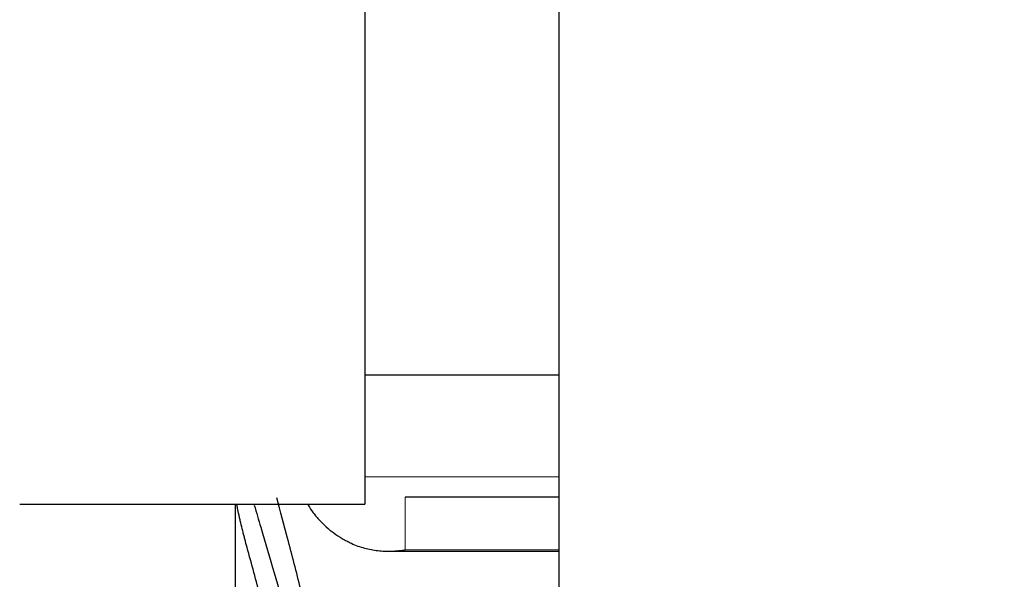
# Model space of a CAD drawing. Header units: inches. Extents: x 0 to 20790, y -12 to 14700.
# Tile 140 of 256: x 7750 to 7796, y 9343 to 9369. Entities that reach past the tile are written whole.
import ezdxf

# ---------------------------------------------------------------- set-up
doc = ezdxf.new("R2010")
doc.units = ezdxf.units.IN
doc.layers.add('1', color=7, linetype='Continuous', true_color=0xffffff)
doc.layers.add('254', color=7, linetype='Continuous', true_color=0xffffff)
doc.styles.add('latin_extended', font='simplex.shx')
doc.dimstyles.get("Standard").update_dxf_attribs({"dimtxt": 0.18, "dimasz": 0.18, "dimexe": 0.18, "dimexo": 0.0625, "dimgap": 0.09, "dimtad": 0, "dimtih": 1, "dimtoh": 1, "dimdec": 4, "dimzin": 0, "dimdsep": 46, "dimtxsty": 'Standard', "dimcen": 0.09, "dimadec": 0, "dimazin": 0, "dimtfac": 1, "dimtdec": 4, "dimtofl": 0, "dimtmove": 0, "dimatfit": 3, "dimfxl": 1, "dimtolj": 1, "dimtzin": 0, "dimarcsym": 0})

# ---------------------------------------------------------------- blocks, each defined once
blk = doc.blocks.new('_U12')
at = {"layer": '254', "color": 3, "linetype": 'Continuous', "lineweight": 13, "transparency": 16777216}
for p, q in [((1084.956, 11094.092), (1084.956, 8079.946)), ((8069.956, 9257.092), (8069.956, 8079.946)), ((1207.456, 8114.946), (7947.456, 8114.946))]:
    blk.add_line(p, q, dxfattribs=at)
at = {"layer": '254', "color": 3, "transparency": 16777216}
for points in [[(1207.456, 8135.363), (1207.456, 8094.529), (1084.956, 8114.946)], [(7947.456, 8094.529), (7947.456, 8135.363), (8069.956, 8114.946)]]:
    blk.add_solid(points, dxfattribs=at)
at = {"layer": 'Defpoints', "color": 0, "transparency": 16777216}
for p in [(1084.956, 11129.092), (8069.956, 9292.092), (8069.956, 8114.946)]:
    blk.add_point(p, dxfattribs=at)
at = {"layer": '254', "color": 2, "lineweight": 13, "transparency": 16777216, "insert": (4361.622, 8298.696), "char_height": 122.5, "attachment_point": 1, "style": 'latin_extended'}
blk.add_mtext('\\A1;6985', dxfattribs=at)

msp = doc.modelspace()

# ---------------------------------------------------------------- linework, layer by layer
at = {"layer": '1', "color": 2, "linetype": 'Continuous', "lineweight": 25}
for p, q in [((7774.956, 9312.592), (7774.956, 9527.592)), ((7765.956, 9513.092), (7765.956, 9346.092)), ((7765.956, 9352.092), (7774.956, 9352.092)), ((7774.956, 9346.421), (7767.812, 9346.421)), ((7749.956, 9346.092), (7765.956, 9346.092)), ((7759.956, 9340.917), (7759.956, 9346.092)), ((7767.057, 9343.918), (7774.956, 9343.918))]:
    msp.add_line(p, q, dxfattribs=at)
at = {"layer": '1', "color": 110, "linetype": 'Continuous', "lineweight": 13}
for p, q in [((7774.956, 9347.371), (7765.956, 9347.371)), ((7767.812, 9343.977), (7767.812, 9346.421)), ((7774.956, 9343.977), (7767.812, 9343.977))]:
    msp.add_line(p, q, dxfattribs=at)
at = {"layer": '1', "color": 2, "linetype": 'Continuous', "lineweight": 25}
for points, knots in [([(7762.982, 9342.155), (7762.778, 9342.946), (7762.41, 9344.361), (7762.039, 9345.767), (7761.874, 9346.389)], [0, 0, 0, 0, 0.556367, 1, 1, 1, 1]), ([(7760.493, 9344.094), (7760.459, 9344.218), (7760.425, 9344.343), (7760.374, 9344.534), (7760.358, 9344.598), (7760.333, 9344.694), (7760.325, 9344.726), (7760.308, 9344.791), (7760.3, 9344.823), (7760.26, 9344.983), (7760.23, 9345.109), (7760.186, 9345.294), (7760.172, 9345.355), (7760.152, 9345.445), (7760.145, 9345.475), (7760.132, 9345.534), (7760.126, 9345.563), (7760.095, 9345.706), (7760.072, 9345.814), (7760.047, 9345.941), (7760.043, 9345.966), (7760.033, 9346.015), (7760.029, 9346.039), (7760.022, 9346.076), (7760.02, 9346.089), (7760.017, 9346.103)], [0, 0, 0, 0, 0.177093, 0.177093, 0.26564, 0.26564, 0.309913, 0.309913, 0.354186, 0.354186, 0.531279, 0.531279, 0.619826, 0.619826, 0.664099, 0.664099, 0.708372, 0.708372, 0.885465, 0.885465, 0.929738, 0.929738, 0.974012, 0.974012, 1, 1, 1, 1]), ([(7760.826, 9346.05), (7760.926, 9345.708), (7761.234, 9344.647), (7761.749, 9342.898), (7762.369, 9340.83), (7762.778, 9339.487), (7762.982, 9338.825)], [0, 0, 0, 0, 0.136007, 0.424005, 0.712002, 1, 1, 1, 1]), ([(7763.319, 9346.063), (7763.321, 9346.059), (7763.395, 9345.933), (7763.476, 9345.81), (7763.605, 9345.636), (7763.65, 9345.578), (7763.721, 9345.493), (7763.744, 9345.465), (7763.793, 9345.41), (7763.817, 9345.382), (7763.942, 9345.247), (7764.154, 9345.04), (7764.389, 9344.851), (7764.636, 9344.672), (7764.765, 9344.587), (7764.935, 9344.487), (7764.97, 9344.467), (7765.039, 9344.428), (7765.144, 9344.372), (7765.251, 9344.318), (7765.324, 9344.284)], [0, 0, 0, 0, 0.005202, 0.171002, 0.171002, 0.253901, 0.253901, 0.295351, 0.295351, 0.336801, 0.336801, 0.502601, 0.668401, 0.668401, 0.8342, 0.8342, 0.87565, 0.87565, 0.9171, 1, 1, 1, 1]), ([(7765.324, 9344.284), (7765.424, 9344.237), (7765.524, 9344.195), (7765.725, 9344.122), (7765.827, 9344.09), (7766.03, 9344.035), (7766.133, 9344.011), (7766.34, 9343.973), (7766.444, 9343.957), (7766.654, 9343.934), (7766.759, 9343.926), (7766.968, 9343.918), (7767.073, 9343.917), (7767.283, 9343.923), (7767.389, 9343.929), (7767.547, 9343.944), (7767.626, 9343.952), (7767.719, 9343.964), (7767.765, 9343.97), (7767.785, 9343.973), (7767.798, 9343.975), (7767.805, 9343.976), (7767.812, 9343.977)], [0, 0, 0, 0, 0.125, 0.125, 0.25, 0.25, 0.375, 0.375, 0.5, 0.5, 0.625, 0.625, 0.75, 0.75, 0.875, 0.875, 0.9375, 0.96875, 0.984375, 0.992187, 0.992187, 1, 1, 1, 1])]:
    msp.add_open_spline(points, degree=3, knots=knots, dxfattribs=at)
msp.add_open_spline([(7762.982, 9334.707), (7762.778, 9335.499), (7762.369, 9337.077), (7761.749, 9339.43), (7761.124, 9341.77), (7760.704, 9343.321), (7760.493, 9344.094)], degree=3, dxfattribs=at)

# ---------------------------------------------------------------- dimensions: what is measured, and where the dimension line sits
at = {"layer": '254', "color": 2, "linetype": 'Continuous', "lineweight": 13}
dim = msp.add_linear_dim(base=(8069.956, 8114.946), p1=(1084.956, 11129.092), p2=(8069.956, 9292.092), dimstyle='Standard', override={"dimscale": 35, "dimtxt": 3.5, "dimasz": 3.5, "dimexe": 1, "dimexo": 1, "dimgap": 1.75, "dimtad": 1, "dimtih": 1, "dimtoh": 0, "dimdec": 2, "dimlfac": 1, "dimzin": 8, "dimdsep": 46, "dimlunit": 2, "dimtxsty": 'latin_extended', "dimsah": 1, "dimse1": 0, "dimse2": 0, "dimsd1": 0, "dimsd2": 0, "dimclrd": 3, "dimclre": 3, "dimclrt": 2, "dimtol": 0, "dimtm": -0.1, "dimtfac": 0.714286, "dimtdec": 3, "dimtofl": 1, "dimtmove": 0, "dimtzin": 8, "dimlwd": 13, "dimlwe": 13}, dxfattribs=at)
dim.commit()
dim.dimension.update_dxf_attribs({"geometry": '_U12', "text_midpoint": (4577.456, 8114.946), "dimtype": 160})

doc.saveas('drawing.dxf')
